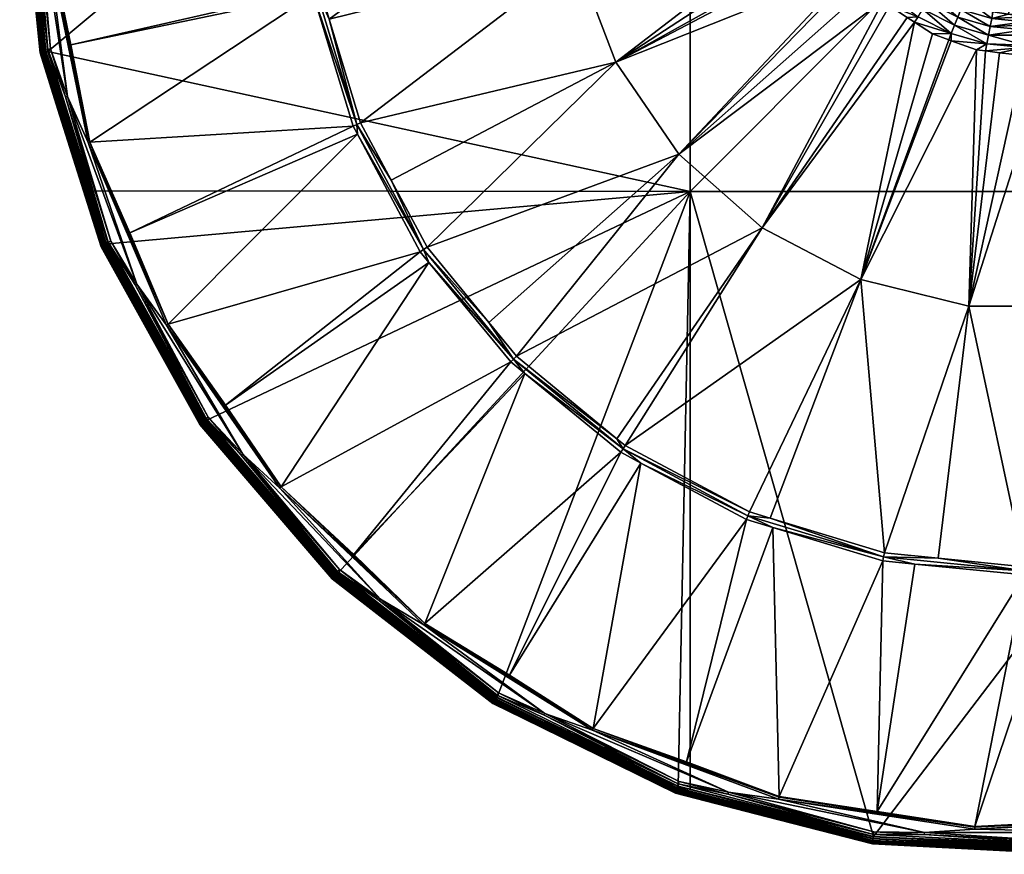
# Model space of a CAD drawing. Extents: x -0.171 to 0.171, y -0.615 to -0.004.
# Tile 1 of 256: x -0.125 to -0.003, y -0.615 to -0.511. Entities that reach past the tile are written whole.
import ezdxf

# ---------------------------------------------------------------- set-up
doc = ezdxf.new("R2010")
doc.units = 0
doc.layers.add('mesh', color=7, linetype='CONTINUOUS')

msp = doc.modelspace()

# ---------------------------------------------------------------- meshes
at = {"layer": 'mesh'}
mesh = msp.add_polyface(dxfattribs=at)
corners = [(-0.12158, -0.51476, 1.15359), (-0.04169, -0.53218, 1.15162), (-0.04169, -0.44803, 1.15014), (-0.12412, -0.4898, 1.15316), (-0.12437, -0.4898, 1.1532), (-0.12183, -0.51481, 1.15364), (-0.1246, -0.48979, 1.15331), (-0.12205, -0.51486, 1.15374), (-0.1248, -0.48979, 1.15347), (-0.12225, -0.51489, 1.15391), (-0.12495, -0.48979, 1.15367), (-0.12239, -0.51492, 1.15411), (-0.12504, -0.48978, 1.15391), (-0.12249, -0.51493, 1.15435), (-0.12507, -0.48978, 1.15416), (-0.12252, -0.51494, 1.1546), (-0.12242, -0.51473, 1.16536), (-0.12498, -0.48959, 1.16492), (-0.1241, -0.48957, 1.16627), (-0.12378, -0.48957, 1.16638), (-0.12314, -0.49578, 1.16649), (-0.12188, -0.47089, 1.16605), (-0.12494, -0.48959, 1.16526), (-0.12238, -0.51472, 1.1657), (-0.12482, -0.48958, 1.16558), (-0.12227, -0.51469, 1.16602), (-0.12464, -0.48957, 1.16586), (-0.12209, -0.51464, 1.1663), (-0.12439, -0.48957, 1.1661), (-0.12185, -0.51459, 1.16654), (-0.12156, -0.51453, 1.16671), (-0.1229, -0.49579, 1.16663), (-0.12119, -0.48956, 1.16677), (-0.09048, -0.48946, 1.1724), (-0.12119, -0.50187, 1.16699), (-0.12119, -0.47725, 1.16656), (-0.08997, -0.48946, 1.17246), (-0.08825, -0.50699, 1.17277), (-0.08947, -0.48946, 1.1725), (-0.08775, -0.50689, 1.17281), (-0.08874, -0.47183, 1.17209), (-0.02582, -0.49146, 1.17437), (-0.02573, -0.4928, 1.17439), (-0.05584, -0.50318, 1.17391), (-0.02503, -0.49557, 1.17444), (-0.02488, -0.49614, 1.17445), (-0.02408, -0.49592, 1.17449), (-0.02486, -0.49138, 1.17441), (-0.02564, -0.48671, 1.17428), (-0.02595, -0.48901, 1.17432), (-0.0248, -0.48679, 1.17433), (-0.02517, -0.48324, 1.17422), (-0.02389, -0.48228, 1.17426), (-0.02376, -0.49129, 1.17465), (-0.0237, -0.48691, 1.17458), (-0.12153, -0.47722, 1.16631), (-0.12153, -0.50191, 1.16674), (-0.12164, -0.47094, 1.1662), (-0.1213, -0.47724, 1.16652), (-0.1213, -0.50188, 1.16695), (-0.05753, -0.48944, 1.17367), (-0.02595, -0.48943, 1.17433), (-0.08658, -0.51076, 1.17287), (-0.05586, -0.47569, 1.17343), (-0.08775, -0.47202, 1.1722)]
mesh.append_faces([[corners[k] for k in face] for face in [(0, 1, 2, 2), (2, 3, 0, 0), (4, 5, 3, 3), (6, 7, 4, 4), (8, 9, 6, 6), (10, 11, 8, 8), (12, 13, 10, 10), (14, 15, 12, 12), (16, 14, 17, 17), (18, 19, 20, 20), (21, 19, 18, 18), (22, 23, 17, 17), (24, 25, 22, 22), (26, 27, 24, 24), (28, 29, 26, 26), (18, 30, 28, 28), (20, 30, 18, 18), (31, 20, 19, 19), (32, 33, 34, 34), (32, 35, 33, 33), (33, 36, 37, 37), (36, 38, 39, 39), (40, 36, 33, 33), (41, 42, 43, 43), (43, 44, 45, 45), (42, 44, 43, 43), (46, 42, 47, 47), (46, 44, 42, 42), (45, 44, 46, 46), (42, 41, 47, 47), (48, 47, 49, 49), (48, 50, 47, 47), (51, 50, 48, 48), (51, 52, 50, 50), (47, 53, 46, 46), (50, 54, 47, 47), (31, 55, 56, 56), (57, 55, 31, 31), (58, 32, 59, 59), (32, 34, 59, 59), (59, 56, 55, 55), (60, 41, 43, 43), (61, 41, 60, 60), (60, 39, 38, 38), (43, 62, 60, 60), (60, 49, 61, 61), (48, 49, 60, 60), (60, 63, 48, 48), (38, 64, 60, 60), (49, 47, 61, 61), (47, 41, 61, 61)]])
mesh = msp.add_polyface(dxfattribs=at)
corners = [(-0.04169, -0.53218, 1.15162), (0.04227, -0.53218, 1.15163), (0.04227, -0.44803, 1.15015), (0.02015, -0.4878, 1.17796), (0.02069, -0.48777, 1.17687), (0.02075, -0.4897, 1.17691), (0.02563, -0.48661, 1.17428), (0.0247, -0.48751, 1.17435), (0.02392, -0.48297, 1.17427), (0.02463, -0.49209, 1.17443), (0.02501, -0.49561, 1.17444), (0.02371, -0.49661, 1.17451), (0.02544, -0.49218, 1.17438), (0.02579, -0.48943, 1.17433), (0.02568, -0.48743, 1.1743), (0.02459, -0.49686, 1.17446), (0.02196, -0.50091, 1.17458), (0.02498, -0.49584, 1.17444), (0.01992, -0.48593, 1.17792), (0.02045, -0.48586, 1.17684), (0.0215, -0.48773, 1.17589), (0.02082, -0.48378, 1.17582), (0.02144, -0.49172, 1.17596), (0.0236, -0.48759, 1.17459), (0.02251, -0.48766, 1.17511), (0.02286, -0.48325, 1.17451), (0.02244, -0.49184, 1.17518), (0.02354, -0.49197, 1.17466), (0.02161, -0.49596, 1.17525), (0.02266, -0.49628, 1.17474), (0.02001, -0.49988, 1.17532), (0.02098, -0.5004, 1.17481), (0.01951, -0.48409, 1.17789), (0.02021, -0.48967, 1.17799), (0.02009, -0.49154, 1.17802), (0.01996, -0.48965, 1.17908), (0.02063, -0.49162, 1.17694), (0.02033, -0.49353, 1.17698), (0.0198, -0.4934, 1.17805), (0.02064, -0.49565, 1.17603), (0.01986, -0.4954, 1.17701), (0.01921, -0.49724, 1.17704), (0.0218, -0.48353, 1.17503), (0.01912, -0.4994, 1.1761)]
mesh.append_faces([[corners[k] for k in face] for face in [(0, 1, 2, 2), (3, 4, 5, 5), (6, 7, 8, 8), (9, 10, 11, 11), (9, 12, 10, 10), (7, 12, 9, 9), (7, 13, 12, 12), (14, 13, 7, 7), (11, 15, 16, 16), (11, 17, 15, 15), (10, 17, 11, 11), (18, 4, 3, 3), (19, 4, 18, 18), (20, 19, 21, 21), (20, 4, 19, 19), (22, 4, 20, 20), (22, 5, 4, 4), (23, 24, 25, 25), (23, 26, 24, 24), (27, 26, 23, 23), (27, 28, 26, 26), (29, 28, 27, 27), (29, 30, 28, 28), (31, 30, 29, 29), (7, 23, 8, 8), (7, 27, 23, 23), (9, 27, 7, 7), (9, 29, 27, 27), (11, 29, 9, 9), (11, 31, 29, 29), (16, 31, 11, 11), (18, 32, 19, 19), (33, 34, 35, 35), (36, 34, 33, 33), (36, 37, 34, 34), (37, 38, 34, 34), (5, 33, 3, 3), (5, 36, 33, 33), (22, 36, 5, 5), (22, 37, 36, 36), (39, 37, 22, 22), (39, 40, 37, 37), (41, 40, 39, 39), (42, 20, 21, 21), (24, 20, 42, 42), (24, 22, 20, 20), (26, 22, 24, 24), (26, 39, 22, 22), (28, 39, 26, 26), (28, 43, 39, 39), (30, 43, 28, 28)]])
mesh = msp.add_polyface(dxfattribs=at)
corners = [(-0.04169, -0.53218, 1.15162), (0.04227, -0.44803, 1.15015), (-0.04169, -0.44803, 1.15014), (-0.02004, -0.48339, 1.1768), (-0.01952, -0.48353, 1.17788), (-0.01997, -0.48535, 1.17791), (-0.02514, -0.48302, 1.17422), (-0.02481, -0.48201, 1.1742), (-0.02389, -0.48228, 1.17426), (-0.02055, -0.47361, 1.17406), (-0.01933, -0.47239, 1.17403), (-0.01965, -0.47411, 1.17411), (-0.01973, -0.48538, 1.17901), (-0.01928, -0.48358, 1.17898), (-0.01939, -0.48155, 1.17677), (-0.01857, -0.47978, 1.17674), (-0.01889, -0.48174, 1.17785), (-0.01929, -0.47943, 1.17575), (-0.02082, -0.48318, 1.17581), (-0.02283, -0.48259, 1.1745), (-0.02019, -0.47897, 1.17495), (-0.02178, -0.4829, 1.17502), (-0.02116, -0.47848, 1.17443), (-0.01792, -0.47545, 1.17489), (-0.01879, -0.47478, 1.17436), (-0.02214, -0.47797, 1.17418), (-0.01912, -0.4836, 1.18004), (-0.01926, -0.48418, 1.18005), (-0.0205, -0.48527, 1.17683), (-0.01866, -0.48181, 1.17895), (-0.01883, -0.48236, 1.18002), (-0.01713, -0.47606, 1.17569), (-0.0194, -0.48407, 1.18465), (-0.01854, -0.48199, 1.18461), (-0.01965, -0.4854, 1.18467), (-0.0191, -0.48376, 1.18525), (-0.01836, -0.48234, 1.18542), (-0.01898, -0.48379, 1.18532), (-0.01868, -0.48372, 1.1855), (-0.01839, -0.48248, 1.18548), (-0.01871, -0.48386, 1.1855), (-0.01917, -0.48374, 1.18514), (-0.01773, -0.4803, 1.18519), (-0.01866, -0.48194, 1.18486), (-0.01785, -0.48024, 1.18496), (-0.01923, -0.48373, 1.18502), (-0.0178, -0.48026, 1.18508), (-0.02378, -0.47906, 1.17415), (-0.02398, -0.47952, 1.17416), (-0.02285, -0.47749, 1.17412), (-0.01967, -0.48539, 1.18493), (-0.01927, -0.48372, 1.1849), (-0.01861, -0.48196, 1.18476)]
mesh.append_faces([[corners[k] for k in face] for face in [(0, 1, 2, 2), (3, 4, 5, 5), (6, 7, 8, 8), (9, 10, 11, 11), (12, 4, 13, 13), (12, 5, 4, 4), (14, 15, 16, 16), (17, 14, 18, 18), (17, 15, 14, 14), (19, 20, 21, 21), (22, 20, 19, 19), (22, 23, 20, 20), (24, 23, 22, 22), (8, 22, 19, 19), (25, 22, 8, 8), (25, 24, 22, 22), (11, 24, 25, 25), (13, 26, 27, 27), (18, 3, 28, 28), (14, 3, 18, 18), (14, 4, 3, 3), (16, 4, 14, 14), (16, 13, 4, 4), (29, 13, 16, 16), (29, 26, 13, 13), (29, 30, 26, 26), (21, 17, 18, 18), (20, 17, 21, 21), (20, 31, 17, 17), (23, 31, 20, 20), (32, 30, 33, 33), (32, 26, 30, 30), (32, 27, 26, 26), (34, 27, 32, 32), (35, 36, 37, 37), (38, 37, 39, 39), (38, 40, 37, 37), (41, 42, 35, 35), (43, 44, 45, 45), (45, 46, 41, 41), (47, 25, 48, 48), (47, 49, 25, 25), (8, 48, 25, 25), (8, 7, 48, 48), (49, 11, 25, 25), (9, 11, 49, 49), (45, 50, 51, 51), (33, 51, 32, 32), (33, 52, 51, 51), (43, 45, 51, 51), (43, 51, 52, 52)]])
mesh = msp.add_polyface(dxfattribs=at)
corners = [(-0.11614, -0.53211, 1.15389), (-0.12158, -0.51476, 1.15359), (-0.12183, -0.51481, 1.15364), (-0.12412, -0.4898, 1.15316), (-0.12205, -0.51486, 1.15374), (-0.11451, -0.53889, 1.15416), (-0.12225, -0.51489, 1.15391), (-0.11469, -0.53897, 1.15433), (-0.12239, -0.51492, 1.15411), (-0.11483, -0.53902, 1.15453), (-0.12249, -0.51493, 1.15435), (-0.11492, -0.53906, 1.15477), (-0.12031, -0.52197, 1.15473), (-0.12252, -0.51494, 1.1546), (-0.12437, -0.4898, 1.1532), (-0.1246, -0.48979, 1.15331), (-0.1248, -0.48979, 1.15347), (-0.12495, -0.48979, 1.15367), (-0.12504, -0.48978, 1.15391), (-0.12242, -0.51473, 1.16536), (-0.12507, -0.48978, 1.15416), (-0.12022, -0.52175, 1.16548), (-0.11486, -0.53884, 1.16578), (-0.12156, -0.51453, 1.16671), (-0.12124, -0.51446, 1.16681), (-0.11937, -0.52042, 1.16692), (-0.12238, -0.51472, 1.1657), (-0.12498, -0.48959, 1.16492), (-0.11482, -0.53882, 1.16612), (-0.11471, -0.53876, 1.16644), (-0.12227, -0.51469, 1.16602), (-0.12494, -0.48959, 1.16526), (-0.11454, -0.53869, 1.16672), (-0.12209, -0.51464, 1.1663), (-0.12482, -0.48958, 1.16558), (-0.11432, -0.53859, 1.16695), (-0.12185, -0.51459, 1.16654), (-0.12464, -0.48957, 1.16586), (-0.11405, -0.53847, 1.16713), (-0.12439, -0.48957, 1.1661), (-0.12314, -0.49578, 1.16649), (-0.11913, -0.52038, 1.16706), (-0.1229, -0.49579, 1.16663), (-0.11375, -0.53834, 1.16723), (-0.11138, -0.53731, 1.1676), (-0.0836, -0.52405, 1.173), (-0.08306, -0.52505, 1.17302), (-0.11871, -0.51393, 1.1672), (-0.08874, -0.50709, 1.17271), (-0.08858, -0.50764, 1.17272), (-0.12119, -0.50187, 1.16699), (-0.09048, -0.48946, 1.1724), (-0.12153, -0.50191, 1.16674), (-0.11656, -0.5261, 1.16716), (-0.1213, -0.50188, 1.16695), (-0.11633, -0.52603, 1.16737)]
mesh.append_faces([[corners[k] for k in face] for face in [(0, 1, 2, 2), (3, 2, 1, 1), (4, 5, 2, 2), (6, 7, 4, 4), (8, 9, 6, 6), (10, 11, 8, 8), (10, 12, 11, 11), (13, 12, 10, 10), (14, 4, 2, 2), (15, 6, 4, 4), (16, 8, 6, 6), (17, 10, 8, 8), (18, 13, 10, 10), (19, 13, 20, 20), (21, 13, 19, 19), (21, 12, 13, 13), (22, 12, 21, 21), (23, 24, 25, 25), (26, 19, 27, 27), (26, 21, 19, 19), (26, 28, 21, 21), (29, 28, 26, 26), (30, 26, 31, 31), (30, 29, 26, 26), (32, 29, 30, 30), (33, 30, 34, 34), (33, 32, 30, 30), (35, 32, 33, 33), (36, 33, 37, 37), (36, 35, 33, 33), (38, 35, 36, 36), (23, 36, 39, 39), (23, 38, 36, 36), (25, 38, 23, 23), (40, 24, 23, 23), (41, 24, 42, 42), (41, 25, 24, 24), (43, 25, 41, 41), (24, 40, 42, 42), (44, 45, 46, 46), (47, 48, 49, 49), (50, 48, 47, 47), (50, 51, 48, 48), (41, 52, 53, 53), (42, 52, 41, 41), (54, 47, 55, 55), (54, 50, 47, 47), (55, 52, 54, 54), (55, 53, 52, 52), (55, 49, 45, 45), (47, 49, 55, 55)]])
mesh = msp.add_polyface(dxfattribs=at)
corners = [(-0.10189, -0.56065, 1.15439), (-0.08554, -0.57969, 1.15473), (-0.04169, -0.53218, 1.15162), (-0.12158, -0.51476, 1.15359), (-0.11614, -0.53211, 1.15389), (-0.09949, -0.55874, 1.16798), (-0.07524, -0.53968, 1.17328), (-0.07416, -0.541, 1.1733), (-0.08858, -0.50764, 1.17272), (-0.08313, -0.52385, 1.17306), (-0.0836, -0.52405, 1.173), (-0.08825, -0.50699, 1.17277), (-0.08874, -0.50709, 1.17271), (-0.09048, -0.48946, 1.1724), (-0.07483, -0.53939, 1.17334), (-0.08306, -0.52505, 1.17302), (-0.06365, -0.55301, 1.17357), (-0.064, -0.55337, 1.17351), (-0.06224, -0.55482, 1.17354), (-0.08266, -0.52366, 1.1731), (-0.07885, -0.53079, 1.17322), (-0.08658, -0.51076, 1.17287), (-0.08775, -0.50689, 1.17281), (-0.08997, -0.48946, 1.17246), (-0.0744, -0.53911, 1.17337), (-0.0667, -0.54849, 1.17353), (-0.06329, -0.55265, 1.1736), (-0.05078, -0.56292, 1.17378), (-0.05094, -0.51612, 1.17414), (-0.02282, -0.50136, 1.17454), (-0.02127, -0.50427, 1.17459), (-0.0232, -0.50063, 1.17453), (-0.02423, -0.4987, 1.17449), (-0.02488, -0.49614, 1.17445), (-0.05584, -0.50318, 1.17391), (-0.02082, -0.50476, 1.1746), (-0.04307, -0.52752, 1.17434), (-0.01929, -0.50644, 1.17463), (-0.01759, -0.50831, 1.17466), (-0.03271, -0.5367, 1.1745), (-0.01688, -0.50909, 1.17468), (-0.01467, -0.51054, 1.1747), (-0.04974, -0.56377, 1.1738), (-0.02045, -0.54313, 1.17461), (-0.02245, -0.50027, 1.17457), (-0.02006, -0.50421, 1.17464), (-0.09253, -0.56891, 1.16812), (-0.10661, -0.54868, 1.16777), (-0.05753, -0.48944, 1.17367)]
mesh.append_faces([[corners[k] for k in face] for face in [(0, 1, 2, 2), (3, 4, 2, 2), (5, 6, 7, 7), (8, 9, 10, 10), (8, 11, 9, 9), (12, 11, 8, 8), (12, 13, 11, 11), (14, 6, 15, 15), (14, 7, 6, 6), (16, 7, 14, 14), (16, 17, 7, 7), (18, 17, 16, 16), (9, 19, 20, 20), (9, 21, 19, 19), (11, 21, 9, 9), (11, 22, 21, 21), (23, 22, 11, 11), (9, 15, 10, 10), (9, 14, 15, 15), (20, 14, 9, 9), (20, 24, 14, 14), (25, 14, 24, 24), (25, 16, 14, 14), (26, 16, 25, 25), (26, 27, 16, 16), (28, 29, 30, 30), (28, 31, 29, 29), (28, 32, 31, 31), (28, 33, 32, 32), (34, 33, 28, 28), (35, 36, 30, 30), (35, 37, 36, 36), (38, 36, 37, 37), (38, 39, 36, 36), (40, 41, 39, 39), (42, 39, 43, 43), (26, 39, 27, 27), (26, 36, 39, 39), (25, 36, 26, 26), (36, 28, 30, 30), (36, 24, 28, 28), (25, 24, 36, 36), (34, 19, 21, 21), (28, 19, 34, 34), (28, 20, 19, 19), (24, 20, 28, 28), (29, 31, 44, 44), (45, 29, 44, 44), (46, 7, 17, 17), (47, 15, 6, 6), (48, 21, 22, 22)]])
mesh = msp.add_polyface(dxfattribs=at)
corners = [(-0.01688, -0.50909, 1.17468), (-0.03271, -0.5367, 1.1745), (-0.01759, -0.50831, 1.17466), (-0.01376, -0.51114, 1.17471), (-0.02045, -0.54313, 1.17461), (-0.01467, -0.51054, 1.1747), (-0.007, -0.54644, 1.17467), (-0.01752, -0.57711, 1.17403), (-0.01699, -0.50764, 1.1747), (-0.01929, -0.50644, 1.17463), (-0.02006, -0.50421, 1.17464), (-0.02082, -0.50476, 1.1746), (-0.02127, -0.50427, 1.17459), (-0.02282, -0.50136, 1.17454), (-0.0179, -0.50017, 1.17709), (-0.01683, -0.50177, 1.17712), (-0.01748, -0.50227, 1.17615), (-0.01639, -0.50143, 1.17819), (-0.01744, -0.49987, 1.17817), (-0.01619, -0.50127, 1.17929), (-0.01624, -0.50683, 1.17492), (-0.01829, -0.50289, 1.17537), (-0.01549, -0.50602, 1.17543), (-0.01918, -0.50355, 1.17487), (-0.02047, -0.4993, 1.17531), (-0.02146, -0.49979, 1.1748), (-0.02245, -0.50027, 1.17457), (-0.01561, -0.50327, 1.17715), (-0.01425, -0.50465, 1.17717), (-0.01521, -0.50289, 1.17822), (-0.01502, -0.50271, 1.17931), (-0.01723, -0.49972, 1.17926), (-0.01608, -0.50115, 1.18035), (-0.01682, -0.50028, 1.18033), (-0.01481, -0.50527, 1.1762), (-0.01956, -0.49884, 1.17609), (-0.01593, -0.50116, 1.18495), (-0.01698, -0.49979, 1.18492), (-0.01488, -0.50254, 1.18497), (-0.01693, -0.49976, 1.18542), (-0.01687, -0.49972, 1.18553), (-0.01487, -0.50251, 1.18547), (-0.016, -0.50121, 1.1851), (-0.017, -0.49981, 1.18506), (-0.01604, -0.50124, 1.1852), (-0.01698, -0.4998, 1.1853), (-0.01491, -0.50255, 1.18535), (-0.01702, -0.49982, 1.18518), (-0.01491, -0.50256, 1.18511), (-0.01494, -0.50258, 1.18522), (-0.01657, -0.49946, 1.18578), (-0.01472, -0.50237, 1.18567), (-0.01677, -0.49965, 1.1856), (-0.0146, -0.50226, 1.18582)]
mesh.append_faces([[corners[k] for k in face] for face in [(0, 1, 2, 2), (1, 3, 4, 4), (1, 5, 3, 3), (6, 7, 4, 4), (2, 8, 0, 0), (9, 8, 2, 2), (9, 10, 8, 8), (11, 10, 9, 9), (10, 12, 13, 13), (11, 12, 10, 10), (14, 15, 16, 16), (17, 15, 14, 14), (18, 17, 14, 14), (19, 17, 18, 18), (20, 21, 22, 22), (23, 21, 20, 20), (23, 24, 21, 21), (25, 24, 23, 23), (8, 23, 20, 20), (10, 23, 8, 8), (10, 25, 23, 23), (26, 25, 10, 10), (16, 27, 28, 28), (15, 27, 16, 16), (15, 29, 27, 27), (17, 29, 15, 15), (17, 30, 29, 29), (19, 30, 17, 17), (19, 31, 32, 32), (18, 31, 19, 19), (31, 33, 32, 32), (22, 16, 34, 34), (21, 16, 22, 22), (21, 35, 16, 16), (24, 35, 21, 21), (36, 33, 37, 37), (36, 32, 33, 33), (38, 32, 36, 36), (39, 40, 41, 41), (36, 42, 38, 38), (36, 43, 42, 42), (37, 43, 36, 36), (44, 45, 46, 46), (47, 45, 44, 44), (44, 42, 47, 47), (44, 48, 42, 42), (49, 48, 44, 44), (46, 39, 41, 41), (45, 39, 46, 46), (50, 51, 52, 52), (53, 51, 50, 50), (40, 52, 51, 51)]])
mesh = msp.add_polyface(dxfattribs=at)
corners = [(-0.01333, -0.51045, 1.17475), (-0.01376, -0.51114, 1.17471), (-0.01467, -0.51054, 1.1747), (-0.00318, -0.51492, 1.17478), (-0.00011, -0.51428, 1.17483), (-0.00011, -0.51529, 1.17478), (-0.00494, -0.51471, 1.17477), (-0.00919, -0.51344, 1.17475), (-0.00951, -0.51332, 1.17475), (-0.0092, -0.51255, 1.17478), (-0.00476, -0.51383, 1.17481), (-0.00604, -0.51458, 1.17477), (-0.01155, -0.51258, 1.17474), (-0.01688, -0.50909, 1.17468), (-0.01699, -0.50764, 1.1747), (-0.00201, -0.50956, 1.17834), (-0.00206, -0.51012, 1.17726), (-0.00401, -0.50984, 1.17726), (-0.00416, -0.51066, 1.17629), (-0.0001, -0.51048, 1.17691), (-0.0001, -0.51107, 1.17633), (-0.0039, -0.50929, 1.17833), (-0.00199, -0.50929, 1.17943), (-0.0001, -0.51024, 1.17729), (-0.0001, -0.5098, 1.178), (-0.00802, -0.50954, 1.17627), (-0.00589, -0.50939, 1.17725), (-0.00772, -0.50876, 1.17724), (-0.00456, -0.51275, 1.17503), (-0.0001, -0.51275, 1.17519), (-0.00011, -0.51399, 1.17485), (-0.0001, -0.51209, 1.17557), (-0.00435, -0.51166, 1.17553), (-0.00839, -0.51049, 1.17551), (-0.00879, -0.51152, 1.17501), (-0.01216, -0.50858, 1.17547), (-0.01275, -0.50952, 1.17497), (-0.0001, -0.50944, 1.1791), (-0.0001, -0.50968, 1.17835), (-0.0001, -0.51151, 1.1759), (-0.01162, -0.50771, 1.17624), (-0.00008, -0.50932, 1.18049), (-0.00115, -0.50918, 1.18509), (-0.00008, -0.50924, 1.18509)]
mesh.append_faces([[corners[k] for k in face] for face in [(0, 1, 2, 2), (3, 4, 5, 5), (3, 6, 4, 4), (7, 8, 9, 9), (10, 7, 9, 9), (10, 11, 7, 7), (6, 11, 10, 10), (9, 1, 0, 0), (9, 12, 1, 1), (8, 12, 9, 9), (13, 0, 2, 2), (13, 14, 0, 0), (15, 16, 17, 17), (18, 19, 20, 20), (21, 15, 17, 17), (21, 22, 15, 15), (16, 23, 19, 19), (15, 23, 16, 16), (15, 24, 23, 23), (25, 26, 18, 18), (25, 27, 26, 26), (28, 29, 30, 30), (28, 31, 29, 29), (10, 4, 6, 6), (30, 4, 10, 10), (28, 32, 31, 31), (28, 33, 32, 32), (34, 33, 28, 28), (34, 35, 33, 33), (36, 35, 34, 34), (10, 28, 30, 30), (10, 34, 28, 28), (9, 34, 10, 10), (9, 36, 34, 34), (0, 36, 9, 9), (37, 15, 22, 22), (38, 15, 37, 37), (38, 24, 15, 15), (18, 16, 19, 19), (18, 17, 16, 16), (26, 17, 18, 18), (26, 21, 17, 17), (32, 39, 31, 31), (20, 39, 32, 32), (32, 18, 20, 20), (32, 25, 18, 18), (33, 25, 32, 32), (33, 40, 25, 25), (35, 40, 33, 33), (37, 22, 41, 41), (41, 42, 43, 43)]])
mesh = msp.add_polyface(dxfattribs=at)
corners = [(-0.01887, -0.61239, 1.1553), (0.04227, -0.53218, 1.15163), (-0.04169, -0.53218, 1.15162), (0.00621, -0.61391, 1.15537), (0.0062, -0.61366, 1.15532), (-0.0189, -0.61263, 1.15534), (0.00622, -0.61414, 1.15548), (-0.01894, -0.61286, 1.15546), (0.00623, -0.61433, 1.15564), (-0.01897, -0.61305, 1.15562), (0.00624, -0.61448, 1.15585), (-0.01899, -0.6132, 1.15583), (0.00625, -0.61457, 1.15609), (-0.019, -0.61329, 1.15607), (-0.00006, -0.61427, 1.15634), (-0.01901, -0.61331, 1.15632), (-0.00006, -0.61399, 1.16709), (-0.019, -0.61303, 1.16708), (-0.01899, -0.61298, 1.16741), (0.00624, -0.61426, 1.16744), (0.00624, -0.61414, 1.16775), (-0.01897, -0.61286, 1.16773), (0.00623, -0.61395, 1.16803), (-0.01894, -0.61267, 1.16801), (0.00621, -0.6137, 1.16827), (-0.01891, -0.61243, 1.16824), (0.0062, -0.61341, 1.16844), (-0.01886, -0.61214, 1.16841), (-0.01257, -0.61213, 1.16852), (0.01236, -0.61189, 1.16866), (0.00618, -0.61308, 1.16853), (-0.01252, -0.61189, 1.16866), (-0.01842, -0.60926, 1.16886), (-0.00008, -0.57984, 1.17398), (-0.00625, -0.61112, 1.16889), (-0.01374, -0.5785, 1.17395), (-0.00008, -0.57934, 1.17403), (-0.01762, -0.57761, 1.174), (-0.01752, -0.57711, 1.17403), (-0.01082, -0.57777, 1.17404), (-0.00008, -0.57883, 1.17406), (-0.00951, -0.51332, 1.17475), (-0.00919, -0.51344, 1.17475), (-0.02045, -0.54313, 1.17461), (-0.01155, -0.51258, 1.17474), (-0.01376, -0.51114, 1.17471), (-0.00604, -0.51458, 1.17477), (-0.007, -0.54644, 1.17467), (-0.00494, -0.51471, 1.17477), (-0.00011, -0.51529, 1.17478), (0.00303, -0.51502, 1.17478), (-0.00318, -0.51492, 1.17478), (0.00684, -0.54644, 1.17467), (-0.03068, -0.60772, 1.16859), (-0.00627, -0.61146, 1.16865), (-0.00625, -0.61122, 1.16886), (0.00605, -0.6105, 1.16888), (0.01837, -0.60998, 1.16884)]
mesh.append_faces([[corners[k] for k in face] for face in [(0, 1, 2, 2), (3, 4, 0, 0), (5, 3, 0, 0), (5, 6, 3, 3), (7, 6, 5, 5), (7, 8, 6, 6), (9, 8, 7, 7), (9, 10, 8, 8), (11, 10, 9, 9), (11, 12, 10, 10), (13, 12, 11, 11), (13, 14, 12, 12), (15, 14, 13, 13), (16, 15, 17, 17), (16, 14, 15, 15), (18, 16, 17, 17), (18, 19, 16, 16), (20, 19, 18, 18), (21, 20, 18, 18), (22, 20, 21, 21), (23, 22, 21, 21), (24, 22, 23, 23), (25, 24, 23, 23), (26, 24, 25, 25), (27, 26, 25, 25), (28, 26, 27, 27), (29, 30, 31, 31), (30, 28, 31, 31), (32, 33, 34, 34), (32, 35, 33, 33), (36, 33, 35, 35), (37, 38, 39, 39), (37, 36, 35, 35), (39, 36, 37, 37), (39, 40, 36, 36), (41, 42, 43, 43), (43, 44, 41, 41), (43, 45, 44, 44), (46, 43, 42, 42), (46, 47, 43, 43), (48, 47, 46, 46), (47, 49, 50, 50), (47, 51, 49, 49), (48, 51, 47, 47), (52, 40, 47, 47), (47, 39, 38, 38), (40, 39, 47, 47), (31, 53, 54, 54), (55, 34, 56, 56), (32, 34, 55, 55), (57, 54, 55, 55)]])
mesh = msp.add_polyface(dxfattribs=at)
corners = [(0.03113, -0.61032, 1.15541), (0.00621, -0.61391, 1.15537), (0.00622, -0.61414, 1.15548), (0.03107, -0.6101, 1.1553), (0.0062, -0.61366, 1.15532), (0.03124, -0.61074, 1.15602), (0.00624, -0.61448, 1.15585), (0.00625, -0.61457, 1.15609), (-0.00006, -0.61427, 1.15634), (0.00625, -0.61459, 1.15634), (0.00624, -0.61431, 1.1671), (-0.00006, -0.61399, 1.16709), (0.03122, -0.61048, 1.16703), (0.0062, -0.61341, 1.16844), (0.00618, -0.61308, 1.16853), (0.01236, -0.61214, 1.16852), (0.00624, -0.61426, 1.16744), (0.03121, -0.61044, 1.16737), (0.00624, -0.61414, 1.16775), (0.03118, -0.61032, 1.16769), (0.00623, -0.61395, 1.16803), (0.03114, -0.61013, 1.16797), (0.00621, -0.6137, 1.16827), (0.03108, -0.60989, 1.1682), (0.031, -0.60961, 1.16837), (-0.01257, -0.61213, 1.16852), (0.01236, -0.61189, 1.16866), (0.00605, -0.6105, 1.16888), (0.01755, -0.57811, 1.17395), (0.01835, -0.60987, 1.16887), (0.00446, -0.5794, 1.17397), (-0.00625, -0.61112, 1.16889), (-0.00008, -0.57984, 1.17398), (-0.00008, -0.57934, 1.17403), (0.01745, -0.57761, 1.174), (0.01065, -0.57777, 1.17404), (-0.00008, -0.57883, 1.17406), (0.00684, -0.54644, 1.17467), (0.00467, -0.51482, 1.17478), (0.02028, -0.54313, 1.17461), (0.00444, -0.51489, 1.17478), (0.00303, -0.51502, 1.17478), (0.01353, -0.51121, 1.17471), (0.0103, -0.51312, 1.17475), (0.00928, -0.51343, 1.17475), (0.00906, -0.51349, 1.17475), (0.01736, -0.57711, 1.17403), (-0.007, -0.54644, 1.17467), (0.00894, -0.51258, 1.17478), (0.00449, -0.51385, 1.17481), (-0.00011, -0.51529, 1.17478), (-0.00011, -0.51428, 1.17483), (0.00429, -0.51277, 1.17503), (-0.0001, -0.51275, 1.17519), (-0.00011, -0.51399, 1.17485), (-0.00627, -0.61146, 1.16865), (0.0184, -0.61021, 1.16863), (-0.01252, -0.61189, 1.16866), (-0.00625, -0.61122, 1.16886), (0.01837, -0.60998, 1.16884)]
mesh.append_faces([[corners[k] for k in face] for face in [(0, 1, 2, 2), (3, 4, 1, 1), (5, 6, 7, 7), (8, 9, 7, 7), (10, 8, 11, 11), (10, 9, 8, 8), (12, 9, 10, 10), (13, 14, 15, 15), (16, 10, 11, 11), (16, 17, 10, 10), (18, 19, 16, 16), (20, 21, 18, 18), (22, 23, 20, 20), (13, 24, 22, 22), (15, 24, 13, 13), (25, 14, 13, 13), (26, 15, 14, 14), (27, 28, 29, 29), (27, 30, 28, 28), (31, 30, 27, 27), (31, 32, 30, 30), (33, 30, 32, 32), (28, 30, 34, 34), (33, 34, 30, 30), (33, 35, 34, 34), (36, 35, 33, 33), (37, 38, 39, 39), (37, 40, 38, 38), (41, 40, 37, 37), (42, 39, 43, 43), (39, 44, 43, 43), (39, 45, 44, 44), (38, 45, 39, 39), (35, 37, 46, 46), (37, 47, 41, 41), (35, 36, 37, 37), (48, 45, 49, 49), (48, 44, 45, 45), (49, 50, 51, 51), (41, 50, 49, 49), (49, 40, 41, 41), (49, 38, 40, 40), (45, 38, 49, 49), (49, 52, 48, 48), (49, 53, 52, 52), (49, 54, 53, 53), (51, 54, 49, 49), (26, 55, 56, 56), (57, 55, 26, 26), (58, 27, 59, 59), (59, 56, 55, 55)]])
mesh = msp.add_polyface(dxfattribs=at)
corners = [(-0.04169, -0.53218, 1.15162), (-0.11407, -0.5387, 1.15401), (-0.10189, -0.56065, 1.15439), (-0.11614, -0.53211, 1.15389), (-0.1143, -0.5388, 1.15406), (-0.10209, -0.56079, 1.15444), (-0.10228, -0.56092, 1.15455), (-0.11451, -0.53889, 1.15416), (-0.10245, -0.56103, 1.15471), (-0.11469, -0.53897, 1.15433), (-0.10257, -0.56111, 1.15492), (-0.11483, -0.53902, 1.15453), (-0.11492, -0.53906, 1.15477), (-0.10265, -0.56116, 1.15516), (-0.12183, -0.51481, 1.15364), (-0.12205, -0.51486, 1.15374), (-0.12225, -0.51489, 1.15391), (-0.12239, -0.51492, 1.15411), (-0.10778, -0.55196, 1.15525), (-0.11494, -0.53906, 1.15502), (-0.12031, -0.52197, 1.15473), (-0.11486, -0.53884, 1.16578), (-0.1077, -0.55173, 1.16601), (-0.10259, -0.56093, 1.16617), (-0.11405, -0.53847, 1.16713), (-0.11375, -0.53834, 1.16723), (-0.11072, -0.5438, 1.16733), (-0.11482, -0.53882, 1.16612), (-0.12022, -0.52175, 1.16548), (-0.10256, -0.5609, 1.1665), (-0.10246, -0.56083, 1.16682), (-0.11471, -0.53876, 1.16644), (-0.10231, -0.56072, 1.16711), (-0.11454, -0.53869, 1.16672), (-0.10211, -0.56057, 1.16734), (-0.11432, -0.53859, 1.16695), (-0.10187, -0.5604, 1.16751), (-0.11937, -0.52042, 1.16692), (-0.09733, -0.56482, 1.16784), (-0.10161, -0.56022, 1.16761), (-0.11049, -0.54371, 1.16747), (-0.11913, -0.52038, 1.16706), (-0.11656, -0.5261, 1.16716), (-0.10682, -0.5488, 1.16756), (-0.11633, -0.52603, 1.16737), (-0.11138, -0.53731, 1.1676), (-0.10661, -0.54868, 1.16777), (-0.09253, -0.56891, 1.16812), (-0.07524, -0.53968, 1.17328), (-0.09949, -0.55874, 1.16798), (-0.08306, -0.52505, 1.17302), (-0.0836, -0.52405, 1.173)]
mesh.append_faces([[corners[k] for k in face] for face in [(0, 1, 2, 2), (0, 3, 1, 1), (4, 1, 3, 3), (5, 2, 1, 1), (4, 5, 1, 1), (4, 6, 5, 5), (7, 6, 4, 4), (7, 8, 6, 6), (9, 8, 7, 7), (9, 10, 8, 8), (11, 10, 9, 9), (12, 13, 11, 11), (14, 4, 3, 3), (14, 7, 4, 4), (15, 9, 7, 7), (16, 11, 9, 9), (17, 12, 11, 11), (12, 18, 13, 13), (12, 19, 18, 18), (20, 19, 12, 12), (21, 19, 20, 20), (22, 19, 21, 21), (22, 18, 19, 19), (23, 18, 22, 22), (24, 25, 26, 26), (27, 21, 28, 28), (27, 22, 21, 21), (27, 29, 22, 22), (30, 29, 27, 27), (31, 30, 27, 27), (32, 30, 31, 31), (33, 32, 31, 31), (34, 32, 33, 33), (35, 34, 33, 33), (36, 34, 35, 35), (24, 36, 35, 35), (26, 36, 24, 24), (37, 25, 24, 24), (38, 39, 40, 40), (40, 25, 41, 41), (40, 26, 25, 25), (39, 26, 40, 40), (40, 42, 43, 43), (41, 42, 40, 40), (44, 45, 46, 46), (46, 42, 44, 44), (46, 43, 42, 42), (47, 43, 46, 46), (46, 48, 49, 49), (45, 50, 46, 46), (44, 51, 45, 45)]])
mesh = msp.add_polyface(dxfattribs=at)
corners = [(-0.04169, -0.53218, 1.15162), (-0.08554, -0.57969, 1.15473), (-0.06569, -0.59505, 1.15499), (-0.06595, -0.59545, 1.15515), (-0.08587, -0.58003, 1.15488), (-0.06605, -0.59562, 1.15532), (-0.08571, -0.57987, 1.15477), (-0.06583, -0.59526, 1.15504), (-0.0434, -0.60673, 1.15551), (-0.04333, -0.60655, 1.15534), (-0.04325, -0.60633, 1.15523), (-0.08601, -0.58017, 1.15505), (-0.08611, -0.58028, 1.15525), (-0.06613, -0.59574, 1.15552), (-0.06618, -0.59582, 1.15576), (-0.04348, -0.60695, 1.15596), (-0.0662, -0.59584, 1.15601), (-0.06242, -0.59769, 1.15605), (-0.08618, -0.58034, 1.15549), (-0.0862, -0.58036, 1.15574), (-0.06615, -0.59557, 1.16677), (-0.08613, -0.5801, 1.1665), (-0.06237, -0.59742, 1.1668), (-0.06568, -0.5948, 1.16811), (-0.06551, -0.59452, 1.16821), (-0.0599, -0.59727, 1.16826), (-0.06613, -0.59553, 1.16711), (-0.0861, -0.58007, 1.16684), (-0.06607, -0.59542, 1.16743), (-0.0434, -0.60654, 1.16762), (-0.08602, -0.57998, 1.16716), (-0.06597, -0.59526, 1.16771), (-0.04334, -0.60636, 1.1679), (-0.0859, -0.57984, 1.16744), (-0.06584, -0.59505, 1.16794), (-0.04326, -0.60612, 1.16813), (-0.08573, -0.57966, 1.16767), (-0.08553, -0.57944, 1.16784), (-0.08036, -0.58303, 1.16801), (-0.05976, -0.59707, 1.1684), (-0.08018, -0.58286, 1.16815), (-0.08352, -0.57733, 1.1683), (-0.064, -0.55337, 1.17351), (-0.06224, -0.55482, 1.17354), (-0.07481, -0.58608, 1.16821), (-0.05384, -0.59915, 1.16844), (-0.09271, -0.56907, 1.16791), (-0.07466, -0.58589, 1.16842), (-0.06415, -0.59232, 1.16856), (-0.05374, -0.59893, 1.16865), (-0.0503, -0.56461, 1.17371), (-0.09253, -0.56891, 1.16812)]
mesh.append_faces([[corners[k] for k in face] for face in [(0, 1, 2, 2), (3, 4, 5, 5), (3, 6, 4, 4), (7, 6, 3, 3), (7, 1, 6, 6), (2, 1, 7, 7), (8, 3, 5, 5), (9, 7, 3, 3), (10, 2, 7, 7), (11, 12, 13, 13), (14, 13, 12, 12), (15, 13, 14, 14), (5, 11, 13, 13), (4, 11, 5, 5), (14, 16, 17, 17), (18, 16, 14, 14), (18, 19, 16, 16), (20, 19, 21, 21), (20, 16, 19, 19), (22, 16, 20, 20), (22, 17, 16, 16), (23, 24, 25, 25), (26, 20, 21, 21), (26, 22, 20, 20), (27, 26, 21, 21), (28, 26, 27, 27), (28, 29, 26, 26), (30, 28, 27, 27), (31, 28, 30, 30), (31, 32, 28, 28), (33, 31, 30, 30), (34, 31, 33, 33), (34, 35, 31, 31), (36, 34, 33, 33), (23, 34, 36, 36), (37, 23, 36, 36), (38, 23, 37, 37), (38, 24, 23, 23), (39, 24, 40, 40), (39, 25, 24, 24), (24, 38, 40, 40), (41, 42, 43, 43), (39, 44, 45, 45), (40, 44, 39, 39), (40, 46, 44, 44), (47, 48, 49, 49), (49, 44, 47, 47), (49, 45, 44, 44), (47, 50, 48, 48), (41, 43, 47, 47), (51, 42, 41, 41)]])
mesh = msp.add_polyface(dxfattribs=at)
corners = [(-0.04169, -0.53218, 1.15162), (-0.04169, -0.60648, 1.15519), (-0.01887, -0.61239, 1.1553), (-0.04316, -0.6061, 1.15519), (-0.06569, -0.59505, 1.15499), (-0.04325, -0.60633, 1.15523), (-0.06605, -0.59562, 1.15532), (-0.06613, -0.59574, 1.15552), (-0.04345, -0.60687, 1.15572), (-0.06618, -0.59582, 1.15576), (-0.06242, -0.59769, 1.15605), (-0.04348, -0.60695, 1.15596), (-0.04346, -0.6067, 1.16697), (-0.06237, -0.59742, 1.1668), (-0.04349, -0.60697, 1.15621), (-0.04345, -0.60665, 1.1673), (-0.06613, -0.59553, 1.16711), (-0.0434, -0.60654, 1.16762), (-0.04334, -0.60636, 1.1679), (-0.06607, -0.59542, 1.16743), (-0.04326, -0.60612, 1.16813), (-0.06597, -0.59526, 1.16771), (-0.04315, -0.60585, 1.1683), (-0.06584, -0.59505, 1.16794), (-0.06568, -0.5948, 1.16811), (-0.0599, -0.59727, 1.16826), (-0.0369, -0.60688, 1.16857), (-0.04304, -0.60554, 1.1684), (-0.05976, -0.59707, 1.1684), (-0.01842, -0.60926, 1.16886), (-0.01772, -0.57811, 1.17395), (-0.01374, -0.5785, 1.17395), (-0.0306, -0.60739, 1.16883), (-0.0314, -0.57396, 1.17387), (-0.04214, -0.60311, 1.16875), (-0.03468, -0.57296, 1.17386), (-0.06415, -0.59232, 1.16856), (-0.0503, -0.56461, 1.17371), (-0.04779, -0.56596, 1.17373), (-0.05002, -0.56419, 1.17377), (-0.06224, -0.55482, 1.17354), (-0.03448, -0.5725, 1.17391), (-0.01762, -0.57761, 1.174), (-0.06365, -0.55301, 1.17357), (-0.05078, -0.56292, 1.17378), (-0.03171, -0.57281, 1.17396), (-0.01752, -0.57711, 1.17403), (-0.03429, -0.57203, 1.17394), (-0.04974, -0.56377, 1.1738), (-0.02045, -0.54313, 1.17461), (-0.03271, -0.5367, 1.1745), (-0.05384, -0.59915, 1.16844), (-0.03062, -0.60749, 1.1688), (-0.05374, -0.59893, 1.16865), (-0.03068, -0.60772, 1.16859), (-0.07466, -0.58589, 1.16842)]
mesh.append_faces([[corners[k] for k in face] for face in [(0, 1, 2, 2), (0, 3, 1, 1), (0, 4, 3, 3), (3, 4, 5, 5), (6, 7, 8, 8), (9, 10, 11, 11), (12, 10, 13, 13), (12, 14, 10, 10), (15, 12, 13, 13), (16, 15, 13, 13), (17, 15, 16, 16), (18, 17, 19, 19), (20, 18, 21, 21), (22, 20, 23, 23), (24, 22, 23, 23), (25, 22, 24, 24), (26, 27, 28, 28), (27, 25, 28, 28), (29, 30, 31, 31), (32, 30, 29, 29), (32, 33, 30, 30), (34, 33, 32, 32), (34, 35, 33, 33), (36, 37, 38, 38), (39, 37, 40, 40), (39, 38, 37, 37), (41, 38, 39, 39), (33, 42, 30, 30), (33, 41, 42, 42), (35, 41, 33, 33), (35, 38, 41, 41), (43, 39, 40, 40), (43, 44, 39, 39), (42, 45, 46, 46), (41, 45, 42, 42), (41, 47, 45, 45), (39, 47, 41, 41), (39, 48, 47, 47), (44, 48, 39, 39), (42, 31, 30, 30), (49, 45, 47, 47), (49, 46, 45, 45), (48, 49, 47, 47), (44, 50, 48, 48), (28, 51, 26, 26), (52, 51, 53, 53), (52, 54, 51, 51), (53, 35, 34, 34), (53, 38, 35, 35), (36, 38, 53, 53), (55, 40, 37, 37)]])
mesh = msp.add_polyface(dxfattribs=at)
corners = [(0.04227, -0.53218, 1.15163), (0.0062, -0.61366, 1.15532), (0.03101, -0.60986, 1.15525), (0.04227, -0.60569, 1.15518), (0.05454, -0.60114, 1.1551), (-0.01887, -0.61239, 1.1553), (0.05484, -0.60175, 1.15542), (0.03118, -0.61051, 1.15558), (0.05491, -0.60188, 1.15563), (0.05476, -0.60157, 1.15526), (0.03113, -0.61032, 1.15541), (0.05465, -0.60137, 1.15515), (0.03107, -0.6101, 1.1553), (0.03122, -0.61065, 1.15578), (0.05495, -0.60196, 1.15587), (0.03223, -0.6104, 1.15627), (0.05496, -0.60198, 1.15612), (0.06207, -0.59726, 1.1668), (0.05492, -0.60171, 1.16688), (0.05453, -0.60089, 1.16822), (0.05439, -0.6006, 1.16832), (0.05969, -0.5973, 1.16826), (0.0549, -0.60166, 1.16722), (0.03678, -0.60712, 1.16843), (0.0596, -0.59707, 1.1684), (0.03673, -0.60688, 1.16857), (0.05325, -0.59828, 1.16867), (0.03955, -0.57027, 1.17381), (0.05014, -0.56461, 1.17371), (0.03027, -0.60679, 1.16882), (0.02247, -0.57662, 1.17392), (0.03451, -0.57296, 1.17386), (0.01835, -0.60987, 1.16887), (0.01755, -0.57811, 1.17395), (0.03432, -0.5725, 1.17391), (0.01745, -0.57761, 1.174), (0.04986, -0.56419, 1.17377), (0.04958, -0.56377, 1.1738), (0.05062, -0.56292, 1.17378), (0.055, -0.56063, 1.17364), (0.06348, -0.55301, 1.17357), (0.03412, -0.57203, 1.17394), (0.03155, -0.57281, 1.17396), (0.01736, -0.57711, 1.17403), (0.01065, -0.57777, 1.17404), (0.06312, -0.55265, 1.1736), (0.02028, -0.54313, 1.17461), (0.03254, -0.5367, 1.1745), (0.04232, -0.60402, 1.16852), (0.06449, -0.59315, 1.16833), (0.04223, -0.6038, 1.16873), (0.06437, -0.59294, 1.16854)]
mesh.append_faces([[corners[k] for k in face] for face in [(0, 1, 2, 2), (0, 3, 4, 4), (2, 3, 0, 0), (5, 1, 0, 0), (6, 7, 8, 8), (9, 10, 6, 6), (11, 12, 9, 9), (4, 3, 11, 11), (8, 13, 14, 14), (14, 15, 16, 16), (17, 16, 18, 18), (19, 20, 21, 21), (22, 17, 18, 18), (23, 20, 19, 19), (24, 20, 25, 25), (24, 21, 20, 20), (20, 23, 25, 25), (26, 27, 28, 28), (29, 30, 31, 31), (32, 30, 29, 29), (32, 33, 30, 30), (30, 34, 31, 31), (30, 35, 34, 34), (33, 35, 30, 30), (34, 27, 31, 31), (34, 36, 27, 27), (37, 36, 34, 34), (37, 38, 36, 36), (36, 28, 27, 27), (36, 39, 28, 28), (40, 39, 36, 36), (34, 41, 37, 37), (34, 42, 41, 41), (35, 42, 34, 34), (35, 43, 42, 42), (44, 43, 35, 35), (45, 36, 38, 38), (45, 40, 36, 36), (46, 41, 42, 42), (46, 37, 41, 41), (47, 38, 37, 37), (43, 46, 42, 42), (24, 48, 49, 49), (25, 48, 24, 24), (50, 26, 51, 51), (51, 48, 50, 50), (51, 49, 48, 48), (51, 28, 39, 39), (50, 27, 26, 26), (50, 31, 27, 27), (29, 31, 50, 50)]])
mesh = msp.add_polyface(dxfattribs=at)
corners = [(-0.06618, -0.59582, 1.15576), (-0.08611, -0.58028, 1.15525), (-0.08618, -0.58034, 1.15549), (-0.11483, -0.53902, 1.15453), (-0.10265, -0.56116, 1.15516), (-0.10257, -0.56111, 1.15492), (-0.08825, -0.57797, 1.1557), (-0.0862, -0.58036, 1.15574), (-0.10245, -0.56103, 1.15471), (-0.08601, -0.58017, 1.15505), (-0.10228, -0.56092, 1.15455), (-0.08587, -0.58003, 1.15488), (-0.10209, -0.56079, 1.15444), (-0.08571, -0.57987, 1.15477), (-0.10189, -0.56065, 1.15439), (-0.08554, -0.57969, 1.15473), (-0.10267, -0.56117, 1.15541), (-0.10778, -0.55196, 1.15525), (-0.10259, -0.56093, 1.16617), (-0.08819, -0.57771, 1.16646), (-0.08613, -0.5801, 1.1665), (-0.10187, -0.5604, 1.16751), (-0.10161, -0.56022, 1.16761), (-0.09754, -0.56496, 1.16769), (-0.08553, -0.57944, 1.16784), (-0.0853, -0.5792, 1.16794), (-0.08036, -0.58303, 1.16801), (-0.10256, -0.5609, 1.1665), (-0.1077, -0.55173, 1.16601), (-0.0861, -0.58007, 1.16684), (-0.08602, -0.57998, 1.16716), (-0.10246, -0.56083, 1.16682), (-0.0859, -0.57984, 1.16744), (-0.10231, -0.56072, 1.16711), (-0.08573, -0.57966, 1.16767), (-0.10211, -0.56057, 1.16734), (-0.11072, -0.5438, 1.16733), (-0.08018, -0.58286, 1.16815), (-0.09733, -0.56482, 1.16784), (-0.09271, -0.56907, 1.16791), (-0.10682, -0.5488, 1.16756), (-0.11049, -0.54371, 1.16747), (-0.10661, -0.54868, 1.16777), (-0.09949, -0.55874, 1.16798), (-0.09253, -0.56891, 1.16812), (-0.08352, -0.57733, 1.1683), (-0.07466, -0.58589, 1.16842), (-0.07481, -0.58608, 1.16821), (-0.07416, -0.541, 1.1733)]
mesh.append_faces([[corners[k] for k in face] for face in [(0, 1, 2, 2), (3, 4, 5, 5), (6, 7, 2, 2), (2, 4, 6, 6), (2, 5, 4, 4), (1, 5, 2, 2), (1, 8, 5, 5), (9, 8, 1, 1), (9, 10, 8, 8), (11, 10, 9, 9), (11, 12, 10, 10), (13, 12, 11, 11), (13, 14, 12, 12), (15, 14, 13, 13), (4, 16, 6, 6), (4, 17, 16, 16), (18, 16, 17, 17), (19, 16, 18, 18), (19, 6, 16, 16), (20, 6, 19, 19), (20, 7, 6, 6), (21, 22, 23, 23), (24, 25, 26, 26), (27, 18, 28, 28), (29, 20, 19, 19), (27, 19, 18, 18), (27, 29, 19, 19), (30, 29, 27, 27), (31, 30, 27, 27), (32, 30, 31, 31), (33, 32, 31, 31), (34, 32, 33, 33), (35, 34, 33, 33), (24, 34, 35, 35), (21, 24, 35, 35), (23, 24, 21, 21), (23, 25, 24, 24), (36, 22, 21, 21), (37, 25, 38, 38), (37, 26, 25, 25), (38, 23, 22, 22), (25, 23, 38, 38), (38, 39, 37, 37), (38, 40, 39, 39), (41, 40, 38, 38), (42, 43, 44, 44), (44, 45, 46, 46), (44, 39, 40, 40), (46, 39, 44, 44), (46, 47, 39, 39), (43, 48, 44, 44)]])
mesh = msp.add_polyface(dxfattribs=at)
corners = [(-0.04169, -0.60648, 1.15519), (-0.04316, -0.6061, 1.15519), (-0.04325, -0.60633, 1.15523), (-0.0434, -0.60673, 1.15551), (-0.06605, -0.59562, 1.15532), (-0.04345, -0.60687, 1.15572), (-0.04333, -0.60655, 1.15534), (-0.06595, -0.59545, 1.15515), (-0.06583, -0.59526, 1.15504), (-0.01899, -0.6132, 1.15583), (-0.019, -0.61329, 1.15607), (-0.01897, -0.61305, 1.15562), (-0.01894, -0.61286, 1.15546), (-0.0189, -0.61263, 1.15534), (-0.01887, -0.61239, 1.1553), (-0.03227, -0.60988, 1.15626), (-0.01901, -0.61331, 1.15632), (-0.04348, -0.60695, 1.15596), (-0.06613, -0.59574, 1.15552), (-0.04349, -0.60697, 1.15621), (-0.06242, -0.59769, 1.15605), (-0.03225, -0.6096, 1.16702), (-0.04346, -0.6067, 1.16697), (-0.019, -0.61303, 1.16708), (-0.04315, -0.60585, 1.1683), (-0.04304, -0.60554, 1.1684), (-0.03699, -0.60711, 1.16843), (-0.01886, -0.61214, 1.16841), (-0.01881, -0.61181, 1.16851), (-0.01257, -0.61213, 1.16852), (-0.01899, -0.61298, 1.16741), (-0.04345, -0.60665, 1.1673), (-0.01897, -0.61286, 1.16773), (-0.0434, -0.60654, 1.16762), (-0.01894, -0.61267, 1.16801), (-0.04334, -0.60636, 1.1679), (-0.01891, -0.61243, 1.16824), (-0.04326, -0.60612, 1.16813), (-0.0599, -0.59727, 1.16826), (-0.01252, -0.61189, 1.16866), (-0.0369, -0.60688, 1.16857), (-0.03068, -0.60772, 1.16859), (-0.05384, -0.59915, 1.16844), (-0.05374, -0.59893, 1.16865), (-0.04214, -0.60311, 1.16875), (-0.03062, -0.60749, 1.1688), (-0.01842, -0.60926, 1.16886), (-0.00625, -0.61122, 1.16886), (-0.0306, -0.60739, 1.16883), (-0.00627, -0.61146, 1.16865)]
mesh.append_faces([[corners[k] for k in face] for face in [(0, 1, 2, 2), (3, 4, 5, 5), (6, 7, 3, 3), (2, 8, 6, 6), (9, 5, 10, 10), (9, 3, 5, 5), (11, 3, 9, 9), (11, 6, 3, 3), (12, 6, 11, 11), (12, 2, 6, 6), (13, 2, 12, 12), (13, 0, 2, 2), (14, 0, 13, 13), (10, 15, 16, 16), (10, 17, 15, 15), (5, 17, 10, 10), (5, 18, 17, 17), (17, 19, 15, 15), (17, 20, 19, 19), (21, 19, 22, 22), (21, 15, 19, 19), (23, 15, 21, 21), (23, 16, 15, 15), (24, 25, 26, 26), (27, 28, 29, 29), (30, 23, 21, 21), (31, 21, 22, 22), (31, 30, 21, 21), (32, 30, 31, 31), (33, 32, 31, 31), (34, 32, 33, 33), (35, 34, 33, 33), (36, 34, 35, 35), (37, 36, 35, 35), (27, 36, 37, 37), (24, 27, 37, 37), (26, 27, 24, 24), (26, 28, 27, 27), (38, 25, 24, 24), (39, 28, 40, 40), (39, 29, 28, 28), (40, 26, 25, 25), (28, 26, 40, 40), (40, 41, 39, 39), (40, 42, 41, 41), (43, 44, 45, 45), (45, 46, 47, 47), (45, 48, 46, 46), (44, 48, 45, 45), (47, 41, 45, 45), (47, 49, 41, 41)]])

doc.saveas('drawing.dxf')
